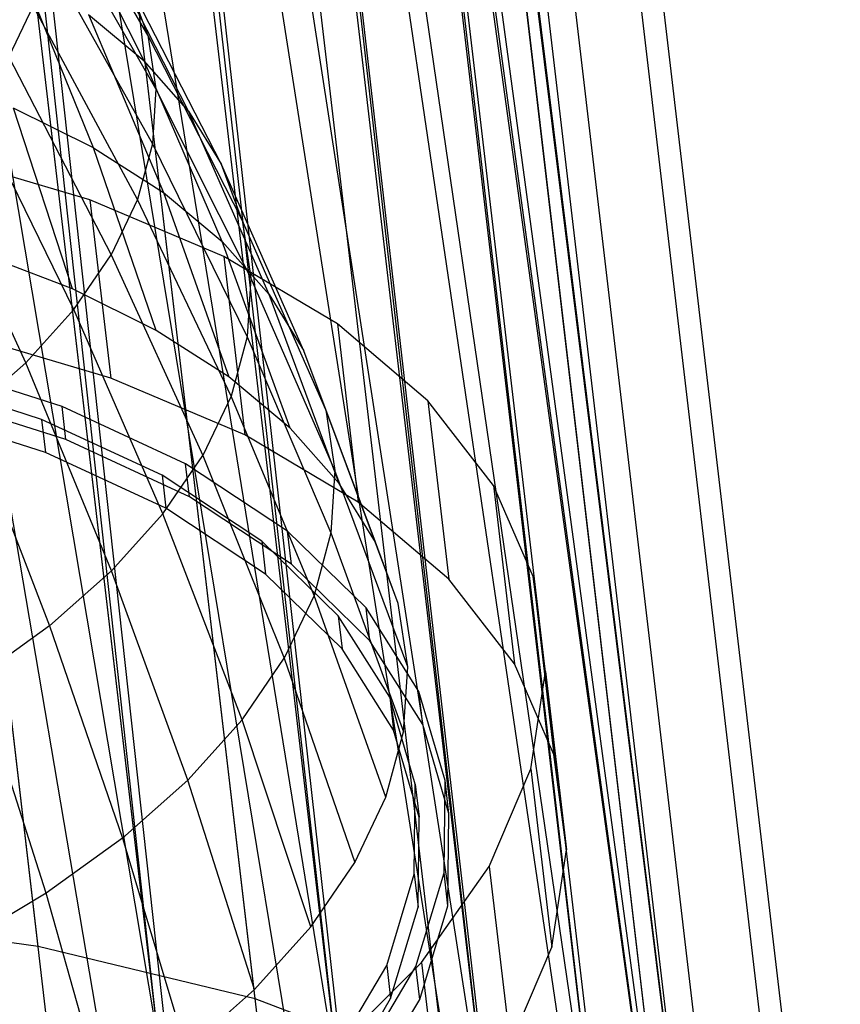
# Model space of a CAD drawing. Extents: x -23.4 to 23.6, y 0.3 to 4.
# Tile 64 of 189: x -14.798 to -14.377, y 1.024 to 1.529. Entities that reach past the tile are written whole.
import ezdxf

# ---------------------------------------------------------------- set-up
doc = ezdxf.new("R2010")
doc.units = 0
doc.header["$MEASUREMENT"] = 0
doc.layers.get('0').update_dxf_attribs({"color": 13, "linetype": 'CONTINUOUS'})

# ---------------------------------------------------------------- blocks, each defined once
blk = doc.blocks.new('FOURTY_V_PM_STL')
at = {"color": 0}
for p, q in [((-14.78851, 1.05345, -3.76054), (-15.12657, 3.93178, -2.08731)), ((-14.78851, 1.05345, -3.76054), (-15.12657, 3.93178, -2.08731)), ((-14.67723, 1.02653, -3.69176), (-15.01529, 3.90487, -2.01854)), ((-14.67723, 1.02653, -3.69176), (-15.01529, 3.90487, -2.01854)), ((-14.57983, 0.98943, -3.60826), (-14.91789, 3.86776, -1.93503)), ((-14.57983, 0.98943, -3.60826), (-14.91789, 3.86776, -1.93503)), ((-14.4991, 0.94321, -3.51244), (-14.83716, 3.82154, -1.83921)), ((-14.4991, 0.94321, -3.51244), (-14.83716, 3.82154, -1.83921)), ((-14.43737, 0.88919, -3.40704), (-14.77543, 3.76753, -1.73382)), ((-14.43737, 0.88919, -3.40704), (-14.77543, 3.76753, -1.73382)), ((-14.39641, 0.82894, -3.29512), (-14.73447, 3.70727, -1.62189)), ((-14.39641, 0.82894, -3.29512), (-14.73447, 3.70727, -1.62189)), ((-14.3774, 0.76418, -3.17987), (-14.71546, 3.64251, -1.50664)), ((-14.3774, 0.76418, -3.17987), (-14.71546, 3.64251, -1.50664)), ((-14.38089, 0.69678, -3.06463), (-14.71895, 3.57511, -1.3914)), ((-14.38089, 0.69678, -3.06463), (-14.71895, 3.57511, -1.3914)), ((-14.40677, 0.62867, -2.9527), (-14.74483, 3.507, -1.27947)), ((-14.40677, 0.62867, -2.9527), (-14.74483, 3.507, -1.27947)), ((-14.45431, 0.56182, -2.84731), (-14.79237, 3.44015, -1.17408)), ((-14.45431, 0.56182, -2.84731), (-14.79237, 3.44015, -1.17408)), ((-14.52213, 0.49815, -2.75148), (-14.86019, 3.37648, -1.07825)), ((-14.52213, 0.49815, -2.75148), (-14.86019, 3.37648, -1.07825)), ((-14.60829, 0.43949, -2.66798), (-14.94635, 3.31782, -0.99475)), ((-14.60829, 0.43949, -2.66798), (-14.94635, 3.31782, -0.99475)), ((-14.7103, 0.38753, -2.59921), (-15.04836, 3.26586, -0.92598)), ((-14.7103, 0.38753, -2.59921), (-15.04836, 3.26586, -0.92598)), ((-15.01506, 2.71695, -2.73334), (-14.72699, 1.00401, -3.66307)), ((-15.01506, 2.71695, -2.73334), (-14.72699, 1.00401, -3.66307)), ((-14.92573, 2.6961, -2.67942), (-14.72699, 1.00401, -3.66307)), ((-14.92573, 2.6961, -2.67942), (-14.72699, 1.00401, -3.66307)), ((-14.91214, 2.69206, -2.66973), (-14.63259, 0.9699, -3.58532)), ((-14.91214, 2.69206, -2.66973), (-14.63259, 0.9699, -3.58532)), ((-14.91214, 2.69206, -2.66973), (-14.72699, 1.00401, -3.66307)), ((-14.91214, 2.69206, -2.66973), (-14.72699, 1.00401, -3.66307)), ((-14.83133, 2.66199, -2.60168), (-14.63259, 0.9699, -3.58532)), ((-14.83133, 2.66199, -2.60168), (-14.63259, 0.9699, -3.58532)), ((-14.82204, 2.65774, -2.59249), (-14.55421, 0.92675, -3.49526)), ((-14.82204, 2.65774, -2.59249), (-14.55421, 0.92675, -3.49526)), ((-14.82204, 2.65774, -2.59249), (-14.63259, 0.9699, -3.58532)), ((-14.82204, 2.65774, -2.59249), (-14.63259, 0.9699, -3.58532)), ((-14.75294, 2.61884, -2.51161), (-14.55421, 0.92675, -3.49526)), ((-14.75294, 2.61884, -2.51161), (-14.55421, 0.92675, -3.49526)), ((-14.74736, 2.61499, -2.50385), (-14.4942, 0.87587, -3.39561)), ((-14.74736, 2.61499, -2.50385), (-14.4942, 0.87587, -3.39561)), ((-14.74736, 2.61499, -2.50385), (-14.55421, 0.92675, -3.49526)), ((-14.74736, 2.61499, -2.50385), (-14.55421, 0.92675, -3.49526)), ((-14.69294, 2.56796, -2.41196), (-14.4942, 0.87587, -3.39561)), ((-14.69294, 2.56796, -2.41196), (-14.4942, 0.87587, -3.39561)), ((-14.69026, 2.56502, -2.40636), (-14.45442, 0.8188, -3.2894)), ((-14.69026, 2.56502, -2.40636), (-14.45442, 0.8188, -3.2894)), ((-14.69026, 2.56502, -2.40636), (-14.4942, 0.87587, -3.39561)), ((-14.69026, 2.56502, -2.40636), (-14.4942, 0.87587, -3.39561)), ((-14.65315, 2.5109, -2.30576), (-14.45442, 0.8188, -3.2894)), ((-14.65315, 2.5109, -2.30576), (-14.45442, 0.8188, -3.2894)), ((-14.65237, 2.50928, -2.30283), (-14.43605, 0.75729, -3.17987)), ((-14.65237, 2.50928, -2.30283), (-14.43605, 0.75729, -3.17987)), ((-14.65237, 2.50928, -2.30283), (-14.45442, 0.8188, -3.2894)), ((-14.65237, 2.50928, -2.30283), (-14.45442, 0.8188, -3.2894)), ((-14.43605, 0.75729, -3.17987), (-14.63479, 2.44938, -2.19623)), ((-14.43605, 0.75729, -3.17987), (-14.63479, 2.44938, -2.19623)), ((-14.6384, 2.38528, -2.0867), (-14.43966, 0.69319, -3.07034)), ((-14.6384, 2.38528, -2.0867), (-14.43966, 0.69319, -3.07034)), ((-14.6384, 2.38528, -2.0867), (-14.43605, 0.75729, -3.17987)), ((-14.6384, 2.38528, -2.0867), (-14.43605, 0.75729, -3.17987)), ((-14.63801, 2.38703, -2.08963), (-14.43605, 0.75729, -3.17987)), ((-14.63801, 2.38703, -2.08963), (-14.43605, 0.75729, -3.17987)), ((-14.66196, 2.32404, -1.98609), (-14.43966, 0.69319, -3.07034)), ((-14.66196, 2.32404, -1.98609), (-14.43966, 0.69319, -3.07034)), ((-14.66388, 2.32055, -1.98049), (-14.46515, 0.62846, -2.96414)), ((-14.66388, 2.32055, -1.98049), (-14.46515, 0.62846, -2.96414)), ((-14.66388, 2.32055, -1.98049), (-14.43966, 0.69319, -3.07034)), ((-14.66388, 2.32055, -1.98049), (-14.43966, 0.69319, -3.07034)), ((-14.70593, 2.2622, -1.88861), (-14.51172, 0.56506, -2.86449)), ((-14.70593, 2.2622, -1.88861), (-14.51172, 0.56506, -2.86449)), ((-14.70593, 2.2622, -1.88861), (-14.46515, 0.62846, -2.96414)), ((-14.70593, 2.2622, -1.88861), (-14.46515, 0.62846, -2.96414)), ((-14.71046, 2.25716, -1.88084), (-14.51172, 0.56506, -2.86449)), ((-14.71046, 2.25716, -1.88084), (-14.51172, 0.56506, -2.86449)), ((-14.76866, 2.2033, -1.79997), (-14.57798, 0.50492, -2.77442)), ((-14.76866, 2.2033, -1.79997), (-14.57798, 0.50492, -2.77442)), ((-14.76866, 2.2033, -1.79997), (-14.51172, 0.56506, -2.86449)), ((-14.76866, 2.2033, -1.79997), (-14.51172, 0.56506, -2.86449)), ((-14.77672, 2.19702, -1.79078), (-14.57798, 0.50492, -2.77442)), ((-14.77672, 2.19702, -1.79078), (-14.57798, 0.50492, -2.77442)), ((-14.84836, 2.14904, -1.72273), (-14.66191, 0.44987, -2.69668)), ((-14.84836, 2.14904, -1.72273), (-14.66191, 0.44987, -2.69668)), ((-14.84836, 2.14904, -1.72273), (-14.57798, 0.50492, -2.77442)), ((-14.84836, 2.14904, -1.72273), (-14.57798, 0.50492, -2.77442)), ((-14.86064, 2.14196, -1.71303), (-14.66191, 0.44987, -2.69668)), ((-14.86064, 2.14196, -1.71303), (-14.66191, 0.44987, -2.69668)), ((-14.94272, 2.10098, -1.65911), (-14.66191, 0.44987, -2.69668)), ((-14.94272, 2.10098, -1.65911), (-14.66191, 0.44987, -2.69668)), ((-14.73231, 1.52074, -2.76377), (-14.78619, 1.61307, -2.7038)), ((-14.73231, 1.52074, -2.76377), (-14.78619, 1.61307, -2.7038)), ((-14.73423, 1.50752, -2.97507), (-14.77932, 1.59702, -2.90449)), ((-14.73423, 1.50752, -2.97507), (-14.77932, 1.59702, -2.90449)), ((-14.72819, 1.49313, -2.71543), (-14.78241, 1.58771, -2.65941)), ((-14.72819, 1.49313, -2.71543), (-14.78241, 1.58771, -2.65941)), ((-14.71143, 1.48179, -2.92618), (-14.75802, 1.57299, -2.85884)), ((-14.71143, 1.48179, -2.92618), (-14.75802, 1.57299, -2.85884)), ((-14.78406, 1.56182, -2.6152), (-14.72998, 1.46493, -2.66729)), ((-14.78406, 1.56182, -2.6152), (-14.72998, 1.46493, -2.66729)), ((-14.76011, 1.46293, -3.14062), (-14.79665, 1.55308, -3.06605)), ((-14.76011, 1.46293, -3.14062), (-14.79665, 1.55308, -3.06605)), ((-14.73231, 1.52074, -2.76377), (-14.74229, 1.54746, -2.81175)), ((-14.73231, 1.52074, -2.76377), (-14.74229, 1.54746, -2.81175)), ((-14.69458, 1.45446, -2.87577), (-14.74229, 1.54746, -2.81175)), ((-14.69458, 1.45446, -2.87577), (-14.74229, 1.54746, -2.81175)), ((-14.79111, 1.53568, -2.57167), (-14.8035, 1.50961, -2.52932)), ((-14.79111, 1.53568, -2.57167), (-14.8035, 1.50961, -2.52932)), ((-14.73767, 1.43647, -2.61989), (-14.79111, 1.53568, -2.57167)), ((-14.73767, 1.43647, -2.61989), (-14.79111, 1.53568, -2.57167)), ((-14.76275, 1.53138, -3.02186), (-14.72432, 1.44002, -3.09398)), ((-14.76275, 1.53138, -3.02186), (-14.72432, 1.44002, -3.09398)), ((-14.76275, 1.53138, -3.02186), (-14.73423, 1.50752, -2.97507)), ((-14.76275, 1.53138, -3.02186), (-14.73423, 1.50752, -2.97507)), ((-14.6839, 1.42584, -2.82439), (-14.73231, 1.52074, -2.76377)), ((-14.73231, 1.52074, -2.76377), (-14.72819, 1.49313, -2.71543)), ((-14.73231, 1.52074, -2.76377), (-14.72819, 1.49313, -2.71543)), ((-14.6839, 1.42584, -2.82439), (-14.73231, 1.52074, -2.76377)), ((-14.8035, 1.50961, -2.52932), (-14.75115, 1.40807, -2.57376)), ((-14.8035, 1.50961, -2.52932), (-14.75115, 1.40807, -2.57376)), ((-14.71143, 1.48179, -2.92618), (-14.73423, 1.50752, -2.97507)), ((-14.71143, 1.48179, -2.92618), (-14.73423, 1.50752, -2.97507)), ((-14.69422, 1.41484, -3.04457), (-14.73423, 1.50752, -2.97507)), ((-14.69422, 1.41484, -3.04457), (-14.73423, 1.50752, -2.97507)), ((-14.72819, 1.49313, -2.71543), (-14.72998, 1.46493, -2.66729)), ((-14.72819, 1.49313, -2.71543), (-14.72998, 1.46493, -2.66729)), ((-14.67949, 1.39628, -2.77263), (-14.72819, 1.49313, -2.71543)), ((-14.67949, 1.39628, -2.77263), (-14.72819, 1.49313, -2.71543)), ((-14.77029, 1.38006, -2.52944), (-14.82107, 1.48388, -2.48861)), ((-14.77029, 1.38006, -2.52944), (-14.82107, 1.48388, -2.48861)), ((-14.76011, 1.46293, -3.14062), (-14.80118, 1.48331, -3.18397)), ((-14.76011, 1.46293, -3.14062), (-14.80118, 1.48331, -3.18397)), ((-14.7709, 1.39059, -3.2582), (-14.80118, 1.48331, -3.18397)), ((-14.7709, 1.39059, -3.2582), (-14.80118, 1.48331, -3.18397)), ((-14.67014, 1.38766, -2.99297), (-14.71143, 1.48179, -2.92618)), ((-14.71143, 1.48179, -2.92618), (-14.69458, 1.45446, -2.87577)), ((-14.71143, 1.48179, -2.92618), (-14.69458, 1.45446, -2.87577)), ((-14.67014, 1.38766, -2.99297), (-14.71143, 1.48179, -2.92618)), ((-14.72998, 1.46493, -2.66729), (-14.73767, 1.43647, -2.61989)), ((-14.72998, 1.46493, -2.66729), (-14.73767, 1.43647, -2.61989)), ((-14.72998, 1.46493, -2.66729), (-14.68141, 1.36608, -2.72109)), ((-14.72998, 1.46493, -2.66729), (-14.68141, 1.36608, -2.72109)), ((-14.7621, 1.4363, -3.33507), (-14.84006, 1.45929, -3.39036)), ((-14.7621, 1.4363, -3.33507), (-14.84006, 1.45929, -3.39036)), ((-14.72808, 1.36934, -3.213), (-14.76011, 1.46293, -3.14062)), ((-14.76011, 1.46293, -3.14062), (-14.72432, 1.44002, -3.09398)), ((-14.76011, 1.46293, -3.14062), (-14.72432, 1.44002, -3.09398)), ((-14.72808, 1.36934, -3.213), (-14.76011, 1.46293, -3.14062)), ((-14.79486, 1.35274, -2.48741), (-14.84363, 1.4588, -2.45002)), ((-14.79486, 1.35274, -2.48741), (-14.84363, 1.4588, -2.45002)), ((-14.6839, 1.42584, -2.82439), (-14.69458, 1.45446, -2.87577)), ((-14.6839, 1.42584, -2.82439), (-14.69458, 1.45446, -2.87577)), ((-14.65236, 1.35881, -2.93975), (-14.69458, 1.45446, -2.87577)), ((-14.65236, 1.35881, -2.93975), (-14.69458, 1.45446, -2.87577)), ((-14.72432, 1.44002, -3.09398), (-14.69076, 1.34545, -3.16436)), ((-14.72432, 1.44002, -3.09398), (-14.69076, 1.34545, -3.16436)), ((-14.72432, 1.44002, -3.09398), (-14.69422, 1.41484, -3.04457)), ((-14.72432, 1.44002, -3.09398), (-14.69422, 1.41484, -3.04457)), ((-14.69334, 1.40721, -3.27113), (-14.7621, 1.4363, -3.33507)), ((-14.7621, 1.4363, -3.33507), (-14.75137, 1.34487, -3.38822)), ((-14.69334, 1.40721, -3.27113), (-14.7621, 1.4363, -3.33507)), ((-14.7621, 1.4363, -3.33507), (-14.75137, 1.34487, -3.38822)), ((-14.73767, 1.43647, -2.61989), (-14.75115, 1.40807, -2.57376)), ((-14.73767, 1.43647, -2.61989), (-14.75115, 1.40807, -2.57376)), ((-14.68964, 1.33561, -2.67033), (-14.73767, 1.43647, -2.61989)), ((-14.68964, 1.33561, -2.67033), (-14.73767, 1.43647, -2.61989)), ((-14.64107, 1.32861, -2.88551), (-14.6839, 1.42584, -2.82439)), ((-14.6839, 1.42584, -2.82439), (-14.67949, 1.39628, -2.77263)), ((-14.6839, 1.42584, -2.82439), (-14.67949, 1.39628, -2.77263)), ((-14.64107, 1.32861, -2.88551), (-14.6839, 1.42584, -2.82439)), ((-14.67014, 1.38766, -2.99297), (-14.69422, 1.41484, -3.04457)), ((-14.67014, 1.38766, -2.99297), (-14.69422, 1.41484, -3.04457)), ((-14.65936, 1.31919, -3.11284), (-14.69422, 1.41484, -3.04457)), ((-14.65936, 1.31919, -3.11284), (-14.69422, 1.41484, -3.04457)), ((-14.7709, 1.39059, -3.2582), (-14.81874, 1.40895, -3.29946)), ((-14.7709, 1.39059, -3.2582), (-14.81874, 1.40895, -3.29946)), ((-14.77029, 1.38006, -2.52944), (-14.75115, 1.40807, -2.57376)), ((-14.77029, 1.38006, -2.52944), (-14.75115, 1.40807, -2.57376)), ((-14.75115, 1.40807, -2.57376), (-14.70407, 1.30521, -2.62094)), ((-14.75115, 1.40807, -2.57376), (-14.70407, 1.30521, -2.62094)), ((-14.63518, 1.3726, -3.19983), (-14.69334, 1.40721, -3.27113)), ((-14.69334, 1.40721, -3.27113), (-14.68261, 1.31578, -3.32427)), ((-14.63518, 1.3726, -3.19983), (-14.69334, 1.40721, -3.27113)), ((-14.69334, 1.40721, -3.27113), (-14.68261, 1.31578, -3.32427)), ((-14.67949, 1.39628, -2.77263), (-14.68141, 1.36608, -2.72109)), ((-14.67949, 1.39628, -2.77263), (-14.68141, 1.36608, -2.72109)), ((-14.63642, 1.29739, -2.83087), (-14.67949, 1.39628, -2.77263)), ((-14.63642, 1.29739, -2.83087), (-14.67949, 1.39628, -2.77263)), ((-14.72808, 1.36934, -3.213), (-14.7709, 1.39059, -3.2582)), ((-14.72808, 1.36934, -3.213), (-14.7709, 1.39059, -3.2582)), ((-14.63426, 1.29086, -3.05903), (-14.67014, 1.38766, -2.99297)), ((-14.67014, 1.38766, -2.99297), (-14.65236, 1.35881, -2.93975)), ((-14.67014, 1.38766, -2.99297), (-14.65236, 1.35881, -2.93975)), ((-14.63426, 1.29086, -3.05903), (-14.67014, 1.38766, -2.99297)), ((-14.77029, 1.38006, -2.52944), (-14.79486, 1.35274, -2.48741)), ((-14.77029, 1.38006, -2.52944), (-14.79486, 1.35274, -2.48741)), ((-14.72456, 1.27521, -2.57348), (-14.77029, 1.38006, -2.52944)), ((-14.72456, 1.27521, -2.57348), (-14.77029, 1.38006, -2.52944)), ((-14.69076, 1.34545, -3.16436), (-14.72808, 1.36934, -3.213)), ((-14.69076, 1.34545, -3.16436), (-14.72808, 1.36934, -3.213)), ((-14.5888, 1.33317, -3.12265), (-14.63518, 1.3726, -3.19983)), ((-14.63518, 1.3726, -3.19983), (-14.62444, 1.28117, -3.25298)), ((-14.5888, 1.33317, -3.12265), (-14.63518, 1.3726, -3.19983)), ((-14.63518, 1.3726, -3.19983), (-14.62444, 1.28117, -3.25298)), ((-14.75137, 1.34487, -3.38822), (-14.82932, 1.36786, -3.44351)), ((-14.75137, 1.34487, -3.38822), (-14.82932, 1.36786, -3.44351)), ((-14.68141, 1.36608, -2.72109), (-14.68964, 1.33561, -2.67033)), ((-14.68141, 1.36608, -2.72109), (-14.68964, 1.33561, -2.67033)), ((-14.68141, 1.36608, -2.72109), (-14.63845, 1.26552, -2.77645)), ((-14.68141, 1.36608, -2.72109), (-14.63845, 1.26552, -2.77645)), ((-14.64107, 1.32861, -2.88551), (-14.65236, 1.35881, -2.93975)), ((-14.64107, 1.32861, -2.88551), (-14.65236, 1.35881, -2.93975)), ((-14.61572, 1.26077, -3.00353), (-14.65236, 1.35881, -2.93975)), ((-14.61572, 1.26077, -3.00353), (-14.65236, 1.35881, -2.93975)), ((-14.7763, 1.33024, -3.32871), (-14.8492, 1.35355, -3.38354)), ((-14.7763, 1.33024, -3.32871), (-14.8492, 1.35355, -3.38354)), ((-14.79486, 1.35274, -2.48741), (-14.82458, 1.32644, -2.44816)), ((-14.79486, 1.35274, -2.48741), (-14.82458, 1.32644, -2.44816)), ((-14.75087, 1.24596, -2.52848), (-14.79486, 1.35274, -2.48741)), ((-14.75087, 1.24596, -2.52848), (-14.79486, 1.35274, -2.48741)), ((-14.78678, 1.32368, -3.31954), (-14.8579, 1.34642, -3.37303)), ((-14.78678, 1.32368, -3.31954), (-14.8579, 1.34642, -3.37303)), ((-14.68261, 1.31578, -3.32427), (-14.75137, 1.34487, -3.38822)), ((-14.68261, 1.31578, -3.32427), (-14.75137, 1.34487, -3.38822)), ((-14.65936, 1.31919, -3.11284), (-14.69076, 1.34545, -3.16436)), ((-14.65936, 1.31919, -3.11284), (-14.69076, 1.34545, -3.16436)), ((-14.77431, 1.31331, -3.33856), (-14.84721, 1.33662, -3.39338)), ((-14.77431, 1.31331, -3.33856), (-14.84721, 1.33662, -3.39338)), ((-14.68964, 1.33561, -2.67033), (-14.70407, 1.30521, -2.62094)), ((-14.68964, 1.33561, -2.67033), (-14.70407, 1.30521, -2.62094)), ((-14.64713, 1.23335, -2.72287), (-14.68964, 1.33561, -2.67033)), ((-14.64713, 1.23335, -2.72287), (-14.68964, 1.33561, -2.67033)), ((-14.55514, 1.28974, -3.04114), (-14.5888, 1.33317, -3.12265)), ((-14.5888, 1.33317, -3.12265), (-14.57806, 1.24175, -3.1758)), ((-14.55514, 1.28974, -3.04114), (-14.5888, 1.33317, -3.12265)), ((-14.5888, 1.33317, -3.12265), (-14.57806, 1.24175, -3.1758)), ((-14.78479, 1.30675, -3.32938), (-14.85591, 1.32949, -3.38287)), ((-14.78479, 1.30675, -3.32938), (-14.85591, 1.32949, -3.38287)), ((-14.77431, 1.31331, -3.33856), (-14.7763, 1.33024, -3.32871)), ((-14.77431, 1.31331, -3.33856), (-14.7763, 1.33024, -3.32871)), ((-14.71298, 1.30093, -3.2655), (-14.7763, 1.33024, -3.32871)), ((-14.71298, 1.30093, -3.2655), (-14.7763, 1.33024, -3.32871)), ((-14.60395, 1.22928, -2.94698), (-14.64107, 1.32861, -2.88551)), ((-14.64107, 1.32861, -2.88551), (-14.63642, 1.29739, -2.83087)), ((-14.64107, 1.32861, -2.88551), (-14.63642, 1.29739, -2.83087)), ((-14.60395, 1.22928, -2.94698), (-14.64107, 1.32861, -2.88551)), ((-14.82458, 1.32644, -2.44816), (-14.7827, 1.21779, -2.48645)), ((-14.82458, 1.32644, -2.44816), (-14.7827, 1.21779, -2.48645)), ((-14.72501, 1.29509, -3.25788), (-14.78678, 1.32368, -3.31954)), ((-14.78678, 1.32368, -3.31954), (-14.78479, 1.30675, -3.32938)), ((-14.72501, 1.29509, -3.25788), (-14.78678, 1.32368, -3.31954)), ((-14.78678, 1.32368, -3.31954), (-14.78479, 1.30675, -3.32938)), ((-14.63426, 1.29086, -3.05903), (-14.65936, 1.31919, -3.11284)), ((-14.63426, 1.29086, -3.05903), (-14.65936, 1.31919, -3.11284)), ((-14.71099, 1.284, -3.27534), (-14.77431, 1.31331, -3.33856)), ((-14.71099, 1.284, -3.27534), (-14.77431, 1.31331, -3.33856)), ((-14.62444, 1.28117, -3.25298), (-14.68261, 1.31578, -3.32427)), ((-14.62444, 1.28117, -3.25298), (-14.68261, 1.31578, -3.32427)), ((-14.72302, 1.27816, -3.26772), (-14.78479, 1.30675, -3.32938)), ((-14.72302, 1.27816, -3.26772), (-14.78479, 1.30675, -3.32938)), ((-14.72456, 1.27521, -2.57348), (-14.70407, 1.30521, -2.62094)), ((-14.72456, 1.27521, -2.57348), (-14.70407, 1.30521, -2.62094)), ((-14.70407, 1.30521, -2.62094), (-14.66238, 1.20125, -2.67073)), ((-14.70407, 1.30521, -2.62094), (-14.66238, 1.20125, -2.67073)), ((-14.71099, 1.284, -3.27534), (-14.71298, 1.30093, -3.2655)), ((-14.71099, 1.284, -3.27534), (-14.71298, 1.30093, -3.2655)), ((-14.66066, 1.26628, -3.19532), (-14.71298, 1.30093, -3.2655)), ((-14.66066, 1.26628, -3.19532), (-14.71298, 1.30093, -3.2655)), ((-14.67396, 1.26128, -3.18941), (-14.72501, 1.29509, -3.25788)), ((-14.72501, 1.29509, -3.25788), (-14.72302, 1.27816, -3.26772)), ((-14.67396, 1.26128, -3.18941), (-14.72501, 1.29509, -3.25788)), ((-14.72501, 1.29509, -3.25788), (-14.72302, 1.27816, -3.26772)), ((-14.63642, 1.29739, -2.83087), (-14.63845, 1.26552, -2.77645)), ((-14.63642, 1.29739, -2.83087), (-14.63845, 1.26552, -2.77645)), ((-14.5991, 1.19673, -2.89001), (-14.63642, 1.29739, -2.83087)), ((-14.5991, 1.19673, -2.89001), (-14.63642, 1.29739, -2.83087)), ((-14.61572, 1.26077, -3.00353), (-14.63426, 1.29086, -3.05903)), ((-14.61572, 1.26077, -3.00353), (-14.63426, 1.29086, -3.05903)), ((-14.5349, 1.24319, -2.95696), (-14.55514, 1.28974, -3.04114)), ((-14.55514, 1.28974, -3.04114), (-14.5444, 1.19831, -3.09429)), ((-14.5349, 1.24319, -2.95696), (-14.55514, 1.28974, -3.04114)), ((-14.55514, 1.28974, -3.04114), (-14.5444, 1.19831, -3.09429)), ((-14.65867, 1.24935, -3.20516), (-14.71099, 1.284, -3.27534)), ((-14.65867, 1.24935, -3.20516), (-14.71099, 1.284, -3.27534)), ((-14.67198, 1.24435, -3.19925), (-14.72302, 1.27816, -3.26772)), ((-14.67198, 1.24435, -3.19925), (-14.72302, 1.27816, -3.26772)), ((-14.57806, 1.24175, -3.1758), (-14.62444, 1.28117, -3.25298)), ((-14.57806, 1.24175, -3.1758), (-14.62444, 1.28117, -3.25298)), ((-14.72456, 1.27521, -2.57348), (-14.75087, 1.24596, -2.52848)), ((-14.72456, 1.27521, -2.57348), (-14.75087, 1.24596, -2.52848)), ((-14.68401, 1.16959, -2.62063), (-14.72456, 1.27521, -2.57348)), ((-14.68401, 1.16959, -2.62063), (-14.72456, 1.27521, -2.57348)), ((-14.65867, 1.24935, -3.20516), (-14.66066, 1.26628, -3.19532)), ((-14.65867, 1.24935, -3.20516), (-14.66066, 1.26628, -3.19532)), ((-14.6205, 1.22706, -3.11974), (-14.66066, 1.26628, -3.19532)), ((-14.6205, 1.22706, -3.11974), (-14.66066, 1.26628, -3.19532)), ((-14.63845, 1.26552, -2.77645), (-14.64713, 1.23335, -2.72287)), ((-14.63845, 1.26552, -2.77645), (-14.64713, 1.23335, -2.72287)), ((-14.63845, 1.26552, -2.77645), (-14.60121, 1.16349, -2.83326)), ((-14.63845, 1.26552, -2.77645), (-14.60121, 1.16349, -2.83326)), ((-14.63479, 1.22302, -3.11568), (-14.67396, 1.26128, -3.18941)), ((-14.67396, 1.26128, -3.18941), (-14.67198, 1.24435, -3.19925)), ((-14.63479, 1.22302, -3.11568), (-14.67396, 1.26128, -3.18941)), ((-14.67396, 1.26128, -3.18941), (-14.67198, 1.24435, -3.19925)), ((-14.60395, 1.22928, -2.94698), (-14.61572, 1.26077, -3.00353)), ((-14.60395, 1.22928, -2.94698), (-14.61572, 1.26077, -3.00353)), ((-14.61851, 1.21013, -3.12958), (-14.65867, 1.24935, -3.20516)), ((-14.61851, 1.21013, -3.12958), (-14.65867, 1.24935, -3.20516)), ((-14.75087, 1.24596, -2.52848), (-14.7827, 1.21779, -2.48645)), ((-14.75087, 1.24596, -2.52848), (-14.7827, 1.21779, -2.48645)), ((-14.71178, 1.13871, -2.57313), (-14.75087, 1.24596, -2.52848)), ((-14.71178, 1.13871, -2.57313), (-14.75087, 1.24596, -2.52848)), ((-14.6328, 1.20609, -3.12552), (-14.67198, 1.24435, -3.19925)), ((-14.6328, 1.20609, -3.12552), (-14.67198, 1.24435, -3.19925)), ((-14.52847, 1.19445, -2.87183), (-14.5349, 1.24319, -2.95696)), ((-14.5349, 1.24319, -2.95696), (-14.52416, 1.15176, -3.01011)), ((-14.52847, 1.19445, -2.87183), (-14.5349, 1.24319, -2.95696)), ((-14.5349, 1.24319, -2.95696), (-14.52416, 1.15176, -3.01011)), ((-14.5444, 1.19831, -3.09429), (-14.57806, 1.24175, -3.1758)), ((-14.5444, 1.19831, -3.09429), (-14.57806, 1.24175, -3.1758)), ((-14.64713, 1.23335, -2.72287), (-14.66238, 1.20125, -2.67073)), ((-14.64713, 1.23335, -2.72287), (-14.66238, 1.20125, -2.67073)), ((-14.61027, 1.12995, -2.77739), (-14.64713, 1.23335, -2.72287)), ((-14.61027, 1.12995, -2.77739), (-14.64713, 1.23335, -2.72287)), ((-14.61851, 1.21013, -3.12958), (-14.6205, 1.22706, -3.11974)), ((-14.61851, 1.21013, -3.12958), (-14.6205, 1.22706, -3.11974)), ((-14.5934, 1.18415, -3.04044), (-14.6205, 1.22706, -3.11974)), ((-14.5934, 1.18415, -3.04044), (-14.6205, 1.22706, -3.11974)), ((-14.5991, 1.19673, -2.89001), (-14.60395, 1.22928, -2.94698)), ((-14.5991, 1.19673, -2.89001), (-14.60395, 1.22928, -2.94698)), ((-14.60835, 1.18116, -3.03832), (-14.63479, 1.22302, -3.11568)), ((-14.63479, 1.22302, -3.11568), (-14.6328, 1.20609, -3.12552)), ((-14.60835, 1.18116, -3.03832), (-14.63479, 1.22302, -3.11568)), ((-14.63479, 1.22302, -3.11568), (-14.6328, 1.20609, -3.12552)), ((-14.7827, 1.21779, -2.48645), (-14.81968, 1.19103, -2.44788)), ((-14.7827, 1.21779, -2.48645), (-14.81968, 1.19103, -2.44788)), ((-14.7827, 1.21779, -2.48645), (-14.74538, 1.10898, -2.52876)), ((-14.7827, 1.21779, -2.48645), (-14.74538, 1.10898, -2.52876)), ((-14.59141, 1.16722, -3.05029), (-14.61851, 1.21013, -3.12958)), ((-14.59141, 1.16722, -3.05029), (-14.61851, 1.21013, -3.12958)), ((-14.60636, 1.16422, -3.04816), (-14.6328, 1.20609, -3.12552)), ((-14.60636, 1.16422, -3.04816), (-14.6328, 1.20609, -3.12552)), ((-14.68401, 1.16959, -2.62063), (-14.66238, 1.20125, -2.67073)), ((-14.68401, 1.16959, -2.62063), (-14.66238, 1.20125, -2.67073)), ((-14.66238, 1.20125, -2.67073), (-14.62617, 1.09648, -2.72302)), ((-14.66238, 1.20125, -2.67073), (-14.62617, 1.09648, -2.72302)), ((-14.60121, 1.16349, -2.83326), (-14.5991, 1.19673, -2.89001)), ((-14.60121, 1.16349, -2.83326), (-14.5991, 1.19673, -2.89001)), ((-14.52416, 1.15176, -3.01011), (-14.5444, 1.19831, -3.09429)), ((-14.52416, 1.15176, -3.01011), (-14.5444, 1.19831, -3.09429)), ((-14.536, 1.14454, -2.78748), (-14.52847, 1.19445, -2.87183)), ((-14.536, 1.14454, -2.78748), (-14.52847, 1.19445, -2.87183)), ((-14.52847, 1.19445, -2.87183), (-14.51773, 1.10302, -2.92498)), ((-14.52847, 1.19445, -2.87183), (-14.51773, 1.10302, -2.92498)), ((-14.78442, 1.08072, -2.48804), (-14.81968, 1.19103, -2.44788)), ((-14.78442, 1.08072, -2.48804), (-14.81968, 1.19103, -2.44788)), ((-14.59141, 1.16722, -3.05029), (-14.5934, 1.18415, -3.04044)), ((-14.59141, 1.16722, -3.05029), (-14.5934, 1.18415, -3.04044)), ((-14.57996, 1.1385, -2.9592), (-14.5934, 1.18415, -3.04044)), ((-14.57996, 1.1385, -2.9592), (-14.5934, 1.18415, -3.04044)), ((-14.59524, 1.13662, -2.95906), (-14.60835, 1.18116, -3.03832)), ((-14.60835, 1.18116, -3.03832), (-14.60636, 1.16422, -3.04816)), ((-14.59524, 1.13662, -2.95906), (-14.60835, 1.18116, -3.03832)), ((-14.60835, 1.18116, -3.03832), (-14.60636, 1.16422, -3.04816)), ((-14.68401, 1.16959, -2.62063), (-14.71178, 1.13871, -2.57313)), ((-14.68401, 1.16959, -2.62063), (-14.71178, 1.13871, -2.57313)), ((-14.64872, 1.06345, -2.67077), (-14.68401, 1.16959, -2.62063)), ((-14.64872, 1.06345, -2.67077), (-14.68401, 1.16959, -2.62063)), ((-14.57797, 1.12157, -2.96905), (-14.59141, 1.16722, -3.05029)), ((-14.57797, 1.12157, -2.96905), (-14.59141, 1.16722, -3.05029)), ((-14.61027, 1.12995, -2.77739), (-14.60121, 1.16349, -2.83326)), ((-14.61027, 1.12995, -2.77739), (-14.60121, 1.16349, -2.83326)), ((-14.59325, 1.11969, -2.96891), (-14.60636, 1.16422, -3.04816)), ((-14.59325, 1.11969, -2.96891), (-14.60636, 1.16422, -3.04816)), ((-14.51773, 1.10302, -2.92498), (-14.52416, 1.15176, -3.01011)), ((-14.51773, 1.10302, -2.92498), (-14.52416, 1.15176, -3.01011)), ((-14.55733, 1.09445, -2.70563), (-14.536, 1.14454, -2.78748)), ((-14.55733, 1.09445, -2.70563), (-14.536, 1.14454, -2.78748)), ((-14.536, 1.14454, -2.78748), (-14.52526, 1.05311, -2.84063)), ((-14.536, 1.14454, -2.78748), (-14.52526, 1.05311, -2.84063)), ((-14.71178, 1.13871, -2.57313), (-14.74538, 1.10898, -2.52876)), ((-14.71178, 1.13871, -2.57313), (-14.74538, 1.10898, -2.52876)), ((-14.67768, 1.03126, -2.62124), (-14.71178, 1.13871, -2.57313)), ((-14.67768, 1.03126, -2.62124), (-14.71178, 1.13871, -2.57313)), ((-14.59576, 1.09042, -2.87969), (-14.59524, 1.13662, -2.95906)), ((-14.59576, 1.09042, -2.87969), (-14.59524, 1.13662, -2.95906)), ((-14.59524, 1.13662, -2.95906), (-14.59325, 1.11969, -2.96891)), ((-14.59524, 1.13662, -2.95906), (-14.59325, 1.11969, -2.96891)), ((-14.58049, 1.09114, -2.87784), (-14.57996, 1.1385, -2.9592)), ((-14.58049, 1.09114, -2.87784), (-14.57996, 1.1385, -2.9592)), ((-14.57797, 1.12157, -2.96905), (-14.57996, 1.1385, -2.9592)), ((-14.57797, 1.12157, -2.96905), (-14.57996, 1.1385, -2.9592)), ((-14.62617, 1.09648, -2.72302), (-14.61027, 1.12995, -2.77739)), ((-14.62617, 1.09648, -2.72302), (-14.61027, 1.12995, -2.77739)), ((-14.5785, 1.07421, -2.88768), (-14.57797, 1.12157, -2.96905)), ((-14.5785, 1.07421, -2.88768), (-14.57797, 1.12157, -2.96905)), ((-14.59377, 1.07349, -2.88953), (-14.59325, 1.11969, -2.96891)), ((-14.59377, 1.07349, -2.88953), (-14.59325, 1.11969, -2.96891)), ((-14.74538, 1.10898, -2.52876), (-14.78442, 1.08072, -2.48804)), ((-14.74538, 1.10898, -2.52876), (-14.78442, 1.08072, -2.48804)), ((-14.74538, 1.10898, -2.52876), (-14.71271, 1.00025, -2.57498)), ((-14.74538, 1.10898, -2.52876), (-14.71271, 1.00025, -2.57498)), ((-14.52526, 1.05311, -2.84063), (-14.51773, 1.10302, -2.92498)), ((-14.52526, 1.05311, -2.84063), (-14.51773, 1.10302, -2.92498)), ((-14.64872, 1.06345, -2.67077), (-14.62617, 1.09648, -2.72302)), ((-14.64872, 1.06345, -2.67077), (-14.62617, 1.09648, -2.72302)), ((-14.59498, 1.04312, -2.79816), (-14.58049, 1.09114, -2.87784)), ((-14.59498, 1.04312, -2.79816), (-14.58049, 1.09114, -2.87784)), ((-14.59203, 1.04521, -2.62794), (-14.55733, 1.09445, -2.70563)), ((-14.59203, 1.04521, -2.62794), (-14.55733, 1.09445, -2.70563)), ((-14.5785, 1.07421, -2.88768), (-14.58049, 1.09114, -2.87784)), ((-14.5785, 1.07421, -2.88768), (-14.58049, 1.09114, -2.87784)), ((-14.55733, 1.09445, -2.70563), (-14.5466, 1.00302, -2.75878)), ((-14.55733, 1.09445, -2.70563), (-14.5466, 1.00302, -2.75878)), ((-14.60989, 1.04357, -2.80196), (-14.59576, 1.09042, -2.87969)), ((-14.60989, 1.04357, -2.80196), (-14.59576, 1.09042, -2.87969)), ((-14.59576, 1.09042, -2.87969), (-14.59377, 1.07349, -2.88953)), ((-14.59576, 1.09042, -2.87969), (-14.59377, 1.07349, -2.88953)), ((-14.78442, 1.08072, -2.48804), (-14.82847, 1.05426, -2.45142)), ((-14.78442, 1.08072, -2.48804), (-14.82847, 1.05426, -2.45142)), ((-14.75343, 0.97079, -2.53252), (-14.78442, 1.08072, -2.48804)), ((-14.75343, 0.97079, -2.53252), (-14.78442, 1.08072, -2.48804)), ((-14.6079, 1.02664, -2.8118), (-14.59377, 1.07349, -2.88953)), ((-14.6079, 1.02664, -2.8118), (-14.59377, 1.07349, -2.88953)), ((-14.59299, 1.02619, -2.808), (-14.5785, 1.07421, -2.88768)), ((-14.59299, 1.02619, -2.808), (-14.5785, 1.07421, -2.88768)), ((-14.78851, 1.05345, -3.76054), (-14.91045, 1.06939, -3.81261)), ((-14.78851, 1.05345, -3.76054), (-14.91045, 1.06939, -3.81261)), ((-14.67768, 1.03126, -2.62124), (-14.64872, 1.06345, -2.67077)), ((-14.67768, 1.03126, -2.62124), (-14.64872, 1.06345, -2.67077)), ((-14.67723, 1.02653, -3.69176), (-14.78851, 1.05345, -3.76054)), ((-14.67723, 1.02653, -3.69176), (-14.78851, 1.05345, -3.76054)), ((-14.5466, 1.00302, -2.75878), (-14.52526, 1.05311, -2.84063)), ((-14.5466, 1.00302, -2.75878), (-14.52526, 1.05311, -2.84063)), ((-14.63939, 0.99783, -2.556), (-14.59203, 1.04521, -2.62794)), ((-14.63939, 0.99783, -2.556), (-14.59203, 1.04521, -2.62794)), ((-14.59203, 1.04521, -2.62794), (-14.58129, 0.95378, -2.68109)), ((-14.59203, 1.04521, -2.62794), (-14.58129, 0.95378, -2.68109)), ((-14.63732, 0.99714, -2.72761), (-14.60989, 1.04357, -2.80196)), ((-14.63732, 0.99714, -2.72761), (-14.60989, 1.04357, -2.80196)), ((-14.62309, 0.99552, -2.72196), (-14.59498, 1.04312, -2.79816)), ((-14.62309, 0.99552, -2.72196), (-14.59498, 1.04312, -2.79816)), ((-14.60989, 1.04357, -2.80196), (-14.6079, 1.02664, -2.8118)), ((-14.60989, 1.04357, -2.80196), (-14.6079, 1.02664, -2.8118)), ((-14.59299, 1.02619, -2.808), (-14.59498, 1.04312, -2.79816)), ((-14.59299, 1.02619, -2.808), (-14.59498, 1.04312, -2.79816)), ((-14.71271, 1.00025, -2.57498), (-14.67768, 1.03126, -2.62124)), ((-14.71271, 1.00025, -2.57498), (-14.67768, 1.03126, -2.62124)), ((-14.57983, 0.98943, -3.60826), (-14.67723, 1.02653, -3.69176)), ((-14.57983, 0.98943, -3.60826), (-14.67723, 1.02653, -3.69176)), ((-14.63533, 0.9802, -2.73746), (-14.6079, 1.02664, -2.8118)), ((-14.63533, 0.9802, -2.73746), (-14.6079, 1.02664, -2.8118)), ((-14.62111, 0.97859, -2.7318), (-14.59299, 1.02619, -2.808)), ((-14.62111, 0.97859, -2.7318), (-14.59299, 1.02619, -2.808))]:
    blk.add_line(p, q, dxfattribs=at)

msp = doc.modelspace()

# ---------------------------------------------------------------- block references
at = {"color": 0}
msp.add_blockref('FOURTY_V_PM_STL', (0, 0), dxfattribs=at)

doc.saveas('drawing.dxf')
